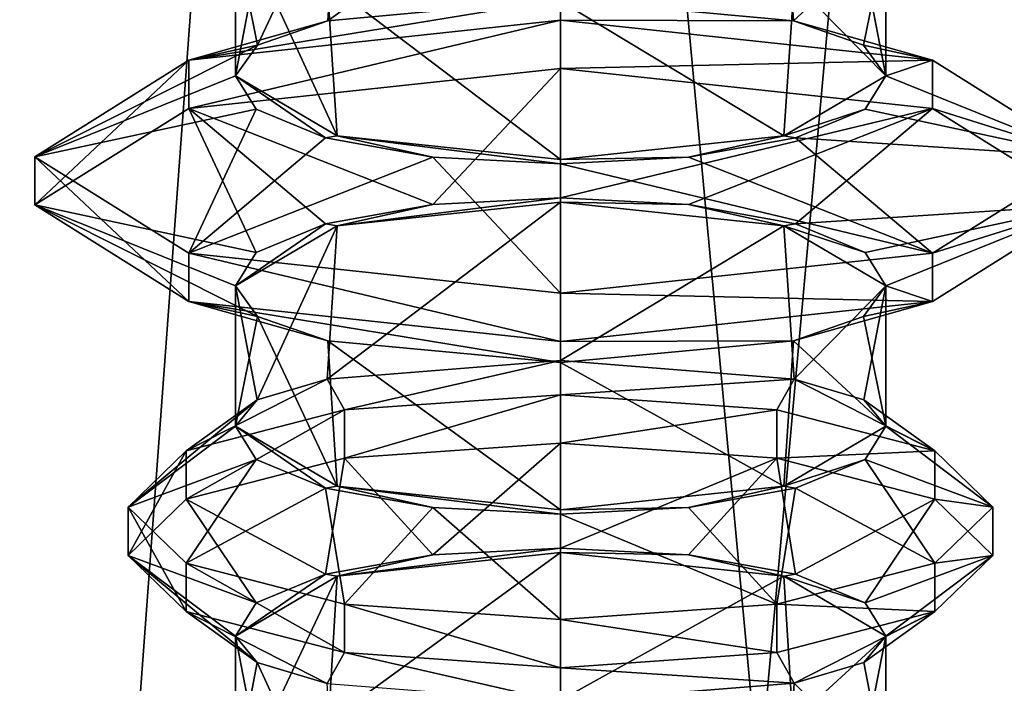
# Model space of a CAD drawing. Header units: millimetres. Extents: x -18.9 to 18.9, y -8.8 to 39.
# Tile 19 of 256: x -9 to -6, y 15.4 to 17.4. Entities that reach past the tile are written whole.
import ezdxf

# ---------------------------------------------------------------- set-up
doc = ezdxf.new("R2010")
doc.units = ezdxf.units.MM
doc.header["$LTSCALE"] = 65.185185
for name, color, linetype in [('15', 7, 'CONTINUOUS'), ('1653', 7, 'CONTINUOUS'), ('1657', 7, 'CONTINUOUS'), ('1658', 7, 'CONTINUOUS'), ('1659', 7, 'CONTINUOUS'), ('1660', 7, 'CONTINUOUS'), ('1679', 7, 'CONTINUOUS'), ('1680', 7, 'CONTINUOUS'), ('1681', 7, 'CONTINUOUS'), ('1682', 7, 'CONTINUOUS'), ('1687', 7, 'CONTINUOUS'), ('1688', 7, 'CONTINUOUS'), ('1689', 7, 'CONTINUOUS'), ('1690', 7, 'CONTINUOUS'), ('1691', 7, 'CONTINUOUS'), ('1692', 7, 'CONTINUOUS'), ('1721', 7, 'CONTINUOUS'), ('1722', 7, 'CONTINUOUS'), ('1723', 7, 'CONTINUOUS'), ('1724', 7, 'CONTINUOUS'), ('1725', 7, 'CONTINUOUS'), ('1726', 7, 'CONTINUOUS'), ('1732', 7, 'CONTINUOUS')]:
    doc.layers.add(name, color=color, linetype=linetype)

msp = doc.modelspace()

# ---------------------------------------------------------------- linework, layer by layer
at = {"layer": '15', "color": 7, "linetype": 'Continuous'}
for points in [[(-11.1841, -6.3, -13.3292), (-9.8717, 26.4, -14.3286), (-8.6992, -6.3, -15.0691), (-11.1841, -6.3, -13.3292)], [(-10.0017, -3.5, 14.2382), (-7.8011, 26.4, 15.553), (-10.2971, 26.4, 14.0258), (-10.0017, -3.5, 14.2382)], [(-10.0017, -3.5, 14.2382), (-5.0238, -3.5, 16.659), (-7.8011, 26.4, 15.553), (-10.0017, -3.5, 14.2382)], [(-9.8717, 26.4, -14.3286), (-5.7352, 26.4, -16.4277), (-8.6992, -6.3, -15.0691), (-9.8717, 26.4, -14.3286)], [(-8.6992, -6.3, -15.0691), (-5.7352, 26.4, -16.4277), (-5.9501, -6.3, -16.3509), (-8.6992, -6.3, -15.0691)], [(-5.0238, -3.5, 16.659), (-5.0843, 26.4, 16.6404), (-7.8011, 26.4, 15.553), (-5.0238, -3.5, 16.659)]]:
    msp.add_3dface(points, dxfattribs=at)
at = {"layer": '1653', "color": 7, "linetype": 'Continuous'}
for points in [[(-7.35, 17.494, 11.2332), (-6.681, 17.8647, 11.4989), (-6.6527, 17.4294, 11.5267), (-7.35, 17.494, 11.2332)], [(-6.681, 17.8647, 11.4989), (-6.3759, 17.685, 12.1665), (-6.6527, 17.4294, 11.5267), (-6.681, 17.8647, 11.4989)], [(-6.3759, 17.685, 12.1665), (-6.4425, 17.3565, 11.8517), (-6.6527, 17.4294, 11.5267), (-6.3759, 17.685, 12.1665)], [(-6.3759, 17.685, 12.1665), (-6.3759, 17.265, 12.2499), (-6.4425, 17.3565, 11.8517), (-6.3759, 17.685, 12.1665)], [(-6.3759, 17.265, 12.2499), (-6.3759, 17.685, 12.1665), (-6.4415, 17.6066, 12.562), (-6.3759, 17.265, 12.2499)], [(-6.3759, 17.265, 12.2499), (-6.4415, 17.6066, 12.562), (-6.6504, 17.5441, 12.8873), (-6.3759, 17.265, 12.2499)], [(-7.35, 17.4885, 13.1832), (-6.681, 17.0853, 12.9174), (-6.6504, 17.5441, 12.8873), (-7.35, 17.4885, 13.1832)], [(-6.681, 17.0853, 12.9174), (-6.3759, 17.265, 12.2499), (-6.6504, 17.5441, 12.8873), (-6.681, 17.0853, 12.9174)], [(-7.35, 17.4885, 13.1832), (-7.35, 17.0137, 13.1832), (-6.681, 17.0853, 12.9174), (-7.35, 17.4885, 13.1832)]]:
    msp.add_3dface(points, dxfattribs=at)
at = {"layer": '1657', "color": 7, "linetype": 'Continuous'}
for points in [[(-7.35, 15.394, 11.2332), (-7.35, 15.8363, 11.2332), (-6.681, 15.7647, 11.4989), (-7.35, 15.394, 11.2332)], [(-7.35, 15.394, 11.2332), (-6.681, 15.7647, 11.4989), (-6.6539, 15.3296, 11.5255), (-7.35, 15.394, 11.2332)], [(-6.681, 15.7647, 11.4989), (-6.3759, 15.585, 12.1665), (-6.6539, 15.3296, 11.5255), (-6.681, 15.7647, 11.4989)], [(-6.6539, 15.3296, 11.5255), (-6.3759, 15.585, 12.1665), (-6.4402, 15.2552, 11.8575), (-6.6539, 15.3296, 11.5255)], [(-6.3759, 15.165, 12.2499), (-6.3759, 15.585, 12.1665), (-6.4415, 15.5066, 12.562), (-6.3759, 15.165, 12.2499)], [(-6.3759, 15.585, 12.1665), (-6.3759, 15.165, 12.2499), (-6.4402, 15.2552, 11.8575), (-6.3759, 15.585, 12.1665)], [(-6.3759, 15.165, 12.2499), (-6.4415, 15.5066, 12.562), (-6.6504, 15.4441, 12.8873), (-6.3759, 15.165, 12.2499)], [(-7.35, 15.3885, 13.1832), (-6.681, 14.9853, 12.9174), (-6.6504, 15.4441, 12.8873), (-7.35, 15.3885, 13.1832)], [(-6.681, 14.9853, 12.9174), (-6.3759, 15.165, 12.2499), (-6.6504, 15.4441, 12.8873), (-6.681, 14.9853, 12.9174)]]:
    msp.add_3dface(points, dxfattribs=at)
at = {"layer": '1658', "color": 7, "linetype": 'Continuous'}
for points in [[(-7.35, 16.1642, 10.9382), (-7.35, 16.3091, 10.9772), (-6.7025, 16.264, 11.1448), (-7.35, 16.1642, 10.9382)], [(-7.35, 16.1642, 10.9382), (-6.7025, 16.264, 11.1448), (-6.7025, 16.1191, 11.1058), (-7.35, 16.1642, 10.9382)], [(-6.7025, 16.264, 11.1448), (-6.2285, 16.1408, 11.6025), (-6.7025, 16.1191, 11.1058), (-6.7025, 16.264, 11.1448)], [(-6.2285, 16.1408, 11.6025), (-6.2285, 15.9959, 11.5635), (-6.7025, 16.1191, 11.1058), (-6.2285, 16.1408, 11.6025)], [(-6.2285, 16.1408, 11.6025), (-6.055, 15.9724, 12.2277), (-6.2285, 15.9959, 11.5635), (-6.2285, 16.1408, 11.6025)], [(-6.055, 15.9724, 12.2277), (-6.055, 15.8276, 12.1887), (-6.2285, 15.9959, 11.5635), (-6.055, 15.9724, 12.2277)], [(-6.055, 15.9724, 12.2277), (-6.2285, 15.8041, 12.8529), (-6.055, 15.8276, 12.1887), (-6.055, 15.9724, 12.2277)], [(-6.2285, 15.8041, 12.8529), (-6.2285, 15.6592, 12.8139), (-6.055, 15.8276, 12.1887), (-6.2285, 15.8041, 12.8529)], [(-6.2285, 15.8041, 12.8529), (-6.7025, 15.6809, 13.3106), (-6.2285, 15.6592, 12.8139), (-6.2285, 15.8041, 12.8529)], [(-6.7025, 15.6809, 13.3106), (-7.35, 15.6358, 13.4782), (-6.7025, 15.536, 13.2716), (-6.7025, 15.6809, 13.3106)], [(-6.7025, 15.6809, 13.3106), (-6.7025, 15.536, 13.2716), (-6.2285, 15.6592, 12.8139), (-6.7025, 15.6809, 13.3106)], [(-7.35, 15.6358, 13.4782), (-7.35, 15.4909, 13.4392), (-6.7025, 15.536, 13.2716), (-7.35, 15.6358, 13.4782)]]:
    msp.add_3dface(points, dxfattribs=at)
at = {"layer": '1659', "color": 7, "linetype": 'Continuous'}
for points in [[(-7.35, 15.8493, 11.1848), (-7.35, 16.1642, 10.9382), (-6.7025, 16.1191, 11.1058), (-7.35, 15.8493, 11.1848)], [(-6.9669, 15.8289, 11.2606), (-7.35, 15.8493, 11.1848), (-6.7025, 16.1191, 11.1058), (-6.9669, 15.8289, 11.2606)], [(-6.646, 15.7712, 11.475), (-6.9669, 15.8289, 11.2606), (-6.7025, 16.1191, 11.1058), (-6.646, 15.7712, 11.475)], [(-6.2285, 15.9959, 11.5635), (-6.646, 15.7712, 11.475), (-6.7025, 16.1191, 11.1058), (-6.2285, 15.9959, 11.5635)], [(-6.4379, 15.6854, 11.7937), (-6.646, 15.7712, 11.475), (-6.2285, 15.9959, 11.5635), (-6.4379, 15.6854, 11.7937)], [(-6.055, 15.8276, 12.1887), (-6.4379, 15.6854, 11.7937), (-6.2285, 15.9959, 11.5635), (-6.055, 15.8276, 12.1887)], [(-6.3759, 15.585, 12.1665), (-6.4379, 15.6854, 11.7937), (-6.055, 15.8276, 12.1887), (-6.3759, 15.585, 12.1665)], [(-6.2285, 15.6592, 12.8139), (-6.3759, 15.585, 12.1665), (-6.055, 15.8276, 12.1887), (-6.2285, 15.6592, 12.8139)], [(-6.7025, 15.536, 13.2716), (-6.6504, 15.4441, 12.8873), (-6.2285, 15.6592, 12.8139), (-6.7025, 15.536, 13.2716)], [(-6.6504, 15.4441, 12.8873), (-6.4415, 15.5066, 12.562), (-6.2285, 15.6592, 12.8139), (-6.6504, 15.4441, 12.8873)], [(-6.4415, 15.5066, 12.562), (-6.3759, 15.585, 12.1665), (-6.2285, 15.6592, 12.8139), (-6.4415, 15.5066, 12.562)], [(-7.35, 15.4909, 13.4392), (-6.6504, 15.4441, 12.8873), (-6.7025, 15.536, 13.2716), (-7.35, 15.4909, 13.4392)], [(-7.35, 15.4909, 13.4392), (-7.35, 15.3885, 13.1832), (-6.6504, 15.4441, 12.8873), (-7.35, 15.4909, 13.4392)]]:
    msp.add_3dface(points, dxfattribs=at)
at = {"layer": '1660', "color": 7, "linetype": 'Continuous'}
for points in [[(-7.35, 16.3091, 10.9772), (-7.35, 16.4115, 11.2332), (-6.6504, 16.3559, 11.5291), (-7.35, 16.3091, 10.9772)], [(-7.35, 16.3091, 10.9772), (-6.6504, 16.3559, 11.5291), (-6.7025, 16.264, 11.1448), (-7.35, 16.3091, 10.9772)], [(-6.7025, 16.264, 11.1448), (-6.6504, 16.3559, 11.5291), (-6.2285, 16.1408, 11.6025), (-6.7025, 16.264, 11.1448)], [(-6.6504, 16.3559, 11.5291), (-6.4415, 16.2934, 11.8544), (-6.2285, 16.1408, 11.6025), (-6.6504, 16.3559, 11.5291)], [(-6.4415, 16.2934, 11.8544), (-6.3759, 16.215, 12.2499), (-6.2285, 16.1408, 11.6025), (-6.4415, 16.2934, 11.8544)], [(-6.3759, 16.215, 12.2499), (-6.4379, 16.1146, 12.6227), (-6.055, 15.9724, 12.2277), (-6.3759, 16.215, 12.2499)], [(-6.2285, 16.1408, 11.6025), (-6.3759, 16.215, 12.2499), (-6.055, 15.9724, 12.2277), (-6.2285, 16.1408, 11.6025)], [(-6.4379, 16.1146, 12.6227), (-6.646, 16.0288, 12.9414), (-6.2285, 15.8041, 12.8529), (-6.4379, 16.1146, 12.6227)], [(-6.055, 15.9724, 12.2277), (-6.4379, 16.1146, 12.6227), (-6.2285, 15.8041, 12.8529), (-6.055, 15.9724, 12.2277)], [(-6.646, 16.0288, 12.9414), (-6.9669, 15.9711, 13.1558), (-6.7025, 15.6809, 13.3106), (-6.646, 16.0288, 12.9414)], [(-6.2285, 15.8041, 12.8529), (-6.646, 16.0288, 12.9414), (-6.7025, 15.6809, 13.3106), (-6.2285, 15.8041, 12.8529)], [(-6.9669, 15.9711, 13.1558), (-7.35, 15.9507, 13.2316), (-6.7025, 15.6809, 13.3106), (-6.9669, 15.9711, 13.1558)], [(-7.35, 15.9507, 13.2316), (-7.35, 15.6358, 13.4782), (-6.7025, 15.6809, 13.3106), (-7.35, 15.9507, 13.2316)]]:
    msp.add_3dface(points, dxfattribs=at)
at = {"layer": '1679', "color": 7, "linetype": 'Continuous'}
for points in [[(-7.35, 16.4115, 11.2332), (-7.35, 16.8863, 11.2332), (-6.681, 16.8147, 11.4989), (-7.35, 16.4115, 11.2332)], [(-7.35, 16.4115, 11.2332), (-6.681, 16.8147, 11.4989), (-6.6504, 16.3559, 11.5291), (-7.35, 16.4115, 11.2332)], [(-6.681, 16.8147, 11.4989), (-6.3759, 16.635, 12.1665), (-6.6504, 16.3559, 11.5291), (-6.681, 16.8147, 11.4989)], [(-6.6504, 16.3559, 11.5291), (-6.3759, 16.635, 12.1665), (-6.4415, 16.2934, 11.8544), (-6.6504, 16.3559, 11.5291)], [(-6.3759, 16.215, 12.2499), (-6.3759, 16.635, 12.1665), (-6.4425, 16.5435, 12.5647), (-6.3759, 16.215, 12.2499)], [(-6.3759, 16.635, 12.1665), (-6.3759, 16.215, 12.2499), (-6.4415, 16.2934, 11.8544), (-6.3759, 16.635, 12.1665)], [(-6.3759, 16.215, 12.2499), (-6.4425, 16.5435, 12.5647), (-6.6527, 16.4706, 12.8897), (-6.3759, 16.215, 12.2499)], [(-7.35, 16.406, 13.1832), (-6.681, 16.0353, 12.9174), (-6.6527, 16.4706, 12.8897), (-7.35, 16.406, 13.1832)], [(-6.681, 16.0353, 12.9174), (-6.3759, 16.215, 12.2499), (-6.6527, 16.4706, 12.8897), (-6.681, 16.0353, 12.9174)], [(-7.35, 15.9637, 13.1832), (-6.681, 16.0353, 12.9174), (-7.35, 16.406, 13.1832), (-7.35, 15.9637, 13.1832)]]:
    msp.add_3dface(points, dxfattribs=at)
at = {"layer": '1680', "color": 7, "linetype": 'Continuous'}
for points in [[(-7.35, 17.287, 10.6679), (-7.35, 17.4319, 10.7068), (-6.2363, 17.312, 11.1523), (-7.35, 17.287, 10.6679)], [(-7.35, 17.287, 10.6679), (-6.2363, 17.312, 11.1523), (-6.2363, 17.1671, 11.1133), (-7.35, 17.287, 10.6679)], [(-6.2363, 17.312, 11.1523), (-5.775, 17.0224, 12.2277), (-6.2363, 17.1671, 11.1133), (-6.2363, 17.312, 11.1523)], [(-5.775, 17.0224, 12.2277), (-5.775, 16.8776, 12.1887), (-6.2363, 17.1671, 11.1133), (-5.775, 17.0224, 12.2277)], [(-5.775, 17.0224, 12.2277), (-6.2363, 16.7329, 13.3031), (-5.775, 16.8776, 12.1887), (-5.775, 17.0224, 12.2277)], [(-6.2363, 16.7329, 13.3031), (-6.2363, 16.588, 13.2641), (-5.775, 16.8776, 12.1887), (-6.2363, 16.7329, 13.3031)], [(-6.2363, 16.7329, 13.3031), (-7.35, 16.613, 13.7485), (-6.2363, 16.588, 13.2641), (-6.2363, 16.7329, 13.3031)], [(-7.35, 16.613, 13.7485), (-7.35, 16.4681, 13.7095), (-6.2363, 16.588, 13.2641), (-7.35, 16.613, 13.7485)]]:
    msp.add_3dface(points, dxfattribs=at)
at = {"layer": '1681', "color": 7, "linetype": 'Continuous'}
for points in [[(-7.35, 16.8993, 11.1848), (-7.35, 17.287, 10.6679), (-6.2363, 17.1671, 11.1133), (-7.35, 16.8993, 11.1848)], [(-6.9669, 16.8789, 11.2606), (-7.35, 16.8993, 11.1848), (-6.2363, 17.1671, 11.1133), (-6.9669, 16.8789, 11.2606)], [(-6.646, 16.8212, 11.475), (-6.9669, 16.8789, 11.2606), (-6.2363, 17.1671, 11.1133), (-6.646, 16.8212, 11.475)], [(-5.775, 16.8776, 12.1887), (-6.646, 16.8212, 11.475), (-6.2363, 17.1671, 11.1133), (-5.775, 16.8776, 12.1887)], [(-6.4379, 16.7354, 11.7937), (-6.646, 16.8212, 11.475), (-5.775, 16.8776, 12.1887), (-6.4379, 16.7354, 11.7937)], [(-6.3759, 16.635, 12.1665), (-6.4379, 16.7354, 11.7937), (-5.775, 16.8776, 12.1887), (-6.3759, 16.635, 12.1665)], [(-6.2363, 16.588, 13.2641), (-6.3759, 16.635, 12.1665), (-5.775, 16.8776, 12.1887), (-6.2363, 16.588, 13.2641)], [(-6.4425, 16.5435, 12.5647), (-6.3759, 16.635, 12.1665), (-6.2363, 16.588, 13.2641), (-6.4425, 16.5435, 12.5647)], [(-7.35, 16.4681, 13.7095), (-6.6527, 16.4706, 12.8897), (-6.2363, 16.588, 13.2641), (-7.35, 16.4681, 13.7095)], [(-6.6527, 16.4706, 12.8897), (-6.4425, 16.5435, 12.5647), (-6.2363, 16.588, 13.2641), (-6.6527, 16.4706, 12.8897)], [(-7.35, 16.4681, 13.7095), (-7.35, 16.406, 13.1832), (-6.6527, 16.4706, 12.8897), (-7.35, 16.4681, 13.7095)]]:
    msp.add_3dface(points, dxfattribs=at)
at = {"layer": '1682', "color": 7, "linetype": 'Continuous'}
for points in [[(-7.35, 17.4319, 10.7068), (-7.35, 17.494, 11.2332), (-6.6527, 17.4294, 11.5267), (-7.35, 17.4319, 10.7068)], [(-6.2363, 17.312, 11.1523), (-7.35, 17.4319, 10.7068), (-6.6527, 17.4294, 11.5267), (-6.2363, 17.312, 11.1523)], [(-6.4425, 17.3565, 11.8517), (-6.2363, 17.312, 11.1523), (-6.6527, 17.4294, 11.5267), (-6.4425, 17.3565, 11.8517)], [(-6.3759, 17.265, 12.2499), (-6.2363, 17.312, 11.1523), (-6.4425, 17.3565, 11.8517), (-6.3759, 17.265, 12.2499)], [(-6.2363, 17.312, 11.1523), (-6.3759, 17.265, 12.2499), (-5.775, 17.0224, 12.2277), (-6.2363, 17.312, 11.1523)], [(-6.3759, 17.265, 12.2499), (-6.4379, 17.1646, 12.6227), (-5.775, 17.0224, 12.2277), (-6.3759, 17.265, 12.2499)], [(-6.4379, 17.1646, 12.6227), (-6.646, 17.0788, 12.9414), (-5.775, 17.0224, 12.2277), (-6.4379, 17.1646, 12.6227)], [(-6.646, 17.0788, 12.9414), (-6.9669, 17.0211, 13.1558), (-6.2363, 16.7329, 13.3031), (-6.646, 17.0788, 12.9414)], [(-5.775, 17.0224, 12.2277), (-6.646, 17.0788, 12.9414), (-6.2363, 16.7329, 13.3031), (-5.775, 17.0224, 12.2277)], [(-6.9669, 17.0211, 13.1558), (-7.35, 17.0007, 13.2316), (-6.2363, 16.7329, 13.3031), (-6.9669, 17.0211, 13.1558)], [(-7.35, 17.0007, 13.2316), (-7.35, 16.613, 13.7485), (-6.2363, 16.7329, 13.3031), (-7.35, 17.0007, 13.2316)]]:
    msp.add_3dface(points, dxfattribs=at)
at = {"layer": '1687', "color": 7, "linetype": 'Continuous'}
for points in [[(-8.0471, 17.4294, 11.5265), (-7.35, 17.494, 11.2332), (-8.4637, 17.312, 11.1523), (-8.0471, 17.4294, 11.5265)], [(-7.35, 17.494, 11.2332), (-7.35, 17.4319, 10.7068), (-8.4637, 17.312, 11.1523), (-7.35, 17.494, 11.2332)], [(-8.2578, 17.3563, 11.8526), (-8.0471, 17.4294, 11.5265), (-8.4637, 17.312, 11.1523), (-8.2578, 17.3563, 11.8526)], [(-8.3241, 17.265, 12.2499), (-8.2578, 17.3563, 11.8526), (-8.925, 17.0224, 12.2277), (-8.3241, 17.265, 12.2499)], [(-8.2578, 17.3563, 11.8526), (-8.4637, 17.312, 11.1523), (-8.925, 17.0224, 12.2277), (-8.2578, 17.3563, 11.8526)], [(-8.2621, 17.1646, 12.6227), (-8.3241, 17.265, 12.2499), (-8.925, 17.0224, 12.2277), (-8.2621, 17.1646, 12.6227)], [(-8.2621, 17.1646, 12.6227), (-8.925, 17.0224, 12.2277), (-8.4637, 16.7329, 13.3031), (-8.2621, 17.1646, 12.6227)], [(-8.054, 17.0788, 12.9414), (-8.2621, 17.1646, 12.6227), (-8.4637, 16.7329, 13.3031), (-8.054, 17.0788, 12.9414)], [(-7.7331, 17.0211, 13.1558), (-8.054, 17.0788, 12.9414), (-8.4637, 16.7329, 13.3031), (-7.7331, 17.0211, 13.1558)], [(-7.7331, 17.0211, 13.1558), (-8.4637, 16.7329, 13.3031), (-7.35, 16.613, 13.7485), (-7.7331, 17.0211, 13.1558)], [(-7.35, 17.0007, 13.2316), (-7.7331, 17.0211, 13.1558), (-7.35, 16.613, 13.7485), (-7.35, 17.0007, 13.2316)]]:
    msp.add_3dface(points, dxfattribs=at)
at = {"layer": '1688', "color": 7, "linetype": 'Continuous'}
for points in [[(-7.35, 17.287, 10.6679), (-7.7331, 16.8789, 11.2606), (-8.4637, 17.1671, 11.1133), (-7.35, 17.287, 10.6679)], [(-7.35, 16.8993, 11.1848), (-7.7331, 16.8789, 11.2606), (-7.35, 17.287, 10.6679), (-7.35, 16.8993, 11.1848)], [(-8.2621, 16.7354, 11.7937), (-8.925, 16.8776, 12.1887), (-8.4637, 17.1671, 11.1133), (-8.2621, 16.7354, 11.7937)], [(-7.7331, 16.8789, 11.2606), (-8.054, 16.8212, 11.475), (-8.4637, 17.1671, 11.1133), (-7.7331, 16.8789, 11.2606)], [(-8.054, 16.8212, 11.475), (-8.2621, 16.7354, 11.7937), (-8.4637, 17.1671, 11.1133), (-8.054, 16.8212, 11.475)], [(-8.3241, 16.635, 12.1665), (-8.2578, 16.5437, 12.5638), (-8.925, 16.8776, 12.1887), (-8.3241, 16.635, 12.1665)], [(-8.2621, 16.7354, 11.7937), (-8.3241, 16.635, 12.1665), (-8.925, 16.8776, 12.1887), (-8.2621, 16.7354, 11.7937)], [(-8.2578, 16.5437, 12.5638), (-8.4637, 16.588, 13.2641), (-8.925, 16.8776, 12.1887), (-8.2578, 16.5437, 12.5638)], [(-8.2578, 16.5437, 12.5638), (-8.0471, 16.4706, 12.8899), (-8.4637, 16.588, 13.2641), (-8.2578, 16.5437, 12.5638)], [(-8.0471, 16.4706, 12.8899), (-7.35, 16.406, 13.1832), (-8.4637, 16.588, 13.2641), (-8.0471, 16.4706, 12.8899)], [(-7.35, 16.406, 13.1832), (-7.35, 16.4681, 13.7095), (-8.4637, 16.588, 13.2641), (-7.35, 16.406, 13.1832)]]:
    msp.add_3dface(points, dxfattribs=at)
at = {"layer": '1689', "color": 7, "linetype": 'Continuous'}
for points in [[(-7.35, 17.4319, 10.7068), (-7.35, 17.287, 10.6679), (-8.4637, 17.1671, 11.1133), (-7.35, 17.4319, 10.7068)], [(-8.4637, 17.312, 11.1523), (-7.35, 17.4319, 10.7068), (-8.4637, 17.1671, 11.1133), (-8.4637, 17.312, 11.1523)], [(-8.925, 17.0224, 12.2277), (-8.4637, 17.312, 11.1523), (-8.925, 16.8776, 12.1887), (-8.925, 17.0224, 12.2277)], [(-8.925, 16.8776, 12.1887), (-8.4637, 17.312, 11.1523), (-8.4637, 17.1671, 11.1133), (-8.925, 16.8776, 12.1887)], [(-8.4637, 16.7329, 13.3031), (-8.925, 17.0224, 12.2277), (-8.4637, 16.588, 13.2641), (-8.4637, 16.7329, 13.3031)], [(-8.4637, 16.588, 13.2641), (-8.925, 17.0224, 12.2277), (-8.925, 16.8776, 12.1887), (-8.4637, 16.588, 13.2641)], [(-7.35, 16.613, 13.7485), (-8.4637, 16.7329, 13.3031), (-7.35, 16.4681, 13.7095), (-7.35, 16.613, 13.7485)], [(-7.35, 16.4681, 13.7095), (-8.4637, 16.7329, 13.3031), (-8.4637, 16.588, 13.2641), (-7.35, 16.4681, 13.7095)]]:
    msp.add_3dface(points, dxfattribs=at)
at = {"layer": '1690', "color": 7, "linetype": 'Continuous'}
for points in [[(-7.7331, 16.8789, 11.2606), (-8.0188, 16.8148, 11.4988), (-8.054, 16.8212, 11.475), (-7.7331, 16.8789, 11.2606)], [(-7.35, 16.8863, 11.2332), (-8.0188, 16.8148, 11.4988), (-7.35, 16.8993, 11.1848), (-7.35, 16.8863, 11.2332)], [(-7.35, 16.8993, 11.1848), (-8.0188, 16.8148, 11.4988), (-7.7331, 16.8789, 11.2606), (-7.35, 16.8993, 11.1848)], [(-6.9669, 16.8789, 11.2606), (-7.35, 16.8863, 11.2332), (-7.35, 16.8993, 11.1848), (-6.9669, 16.8789, 11.2606)], [(-6.681, 16.8147, 11.4989), (-7.35, 16.8863, 11.2332), (-6.9669, 16.8789, 11.2606), (-6.681, 16.8147, 11.4989)], [(-6.646, 16.8212, 11.475), (-6.681, 16.8147, 11.4989), (-6.9669, 16.8789, 11.2606), (-6.646, 16.8212, 11.475)], [(-8.0188, 16.8148, 11.4988), (-8.3241, 16.635, 12.1665), (-8.054, 16.8212, 11.475), (-8.0188, 16.8148, 11.4988)], [(-8.054, 16.8212, 11.475), (-8.3241, 16.635, 12.1665), (-8.2621, 16.7354, 11.7937), (-8.054, 16.8212, 11.475)], [(-6.4379, 16.7354, 11.7937), (-6.681, 16.8147, 11.4989), (-6.646, 16.8212, 11.475), (-6.4379, 16.7354, 11.7937)], [(-6.3759, 16.635, 12.1665), (-6.681, 16.8147, 11.4989), (-6.4379, 16.7354, 11.7937), (-6.3759, 16.635, 12.1665)]]:
    msp.add_3dface(points, dxfattribs=at)
at = {"layer": '1691', "color": 7, "linetype": 'Continuous'}
for points in [[(-8.0188, 17.0852, 12.9176), (-8.3241, 17.265, 12.2499), (-8.054, 17.0788, 12.9414), (-8.0188, 17.0852, 12.9176)], [(-8.054, 17.0788, 12.9414), (-8.3241, 17.265, 12.2499), (-8.2621, 17.1646, 12.6227), (-8.054, 17.0788, 12.9414)], [(-6.3759, 17.265, 12.2499), (-6.681, 17.0853, 12.9174), (-6.4379, 17.1646, 12.6227), (-6.3759, 17.265, 12.2499)], [(-6.4379, 17.1646, 12.6227), (-6.681, 17.0853, 12.9174), (-6.646, 17.0788, 12.9414), (-6.4379, 17.1646, 12.6227)], [(-7.7331, 17.0211, 13.1558), (-8.0188, 17.0852, 12.9176), (-8.054, 17.0788, 12.9414), (-7.7331, 17.0211, 13.1558)], [(-7.35, 17.0137, 13.1832), (-8.0188, 17.0852, 12.9176), (-7.35, 17.0007, 13.2316), (-7.35, 17.0137, 13.1832)], [(-7.35, 17.0007, 13.2316), (-8.0188, 17.0852, 12.9176), (-7.7331, 17.0211, 13.1558), (-7.35, 17.0007, 13.2316)], [(-6.681, 17.0853, 12.9174), (-7.35, 17.0137, 13.1832), (-6.9669, 17.0211, 13.1558), (-6.681, 17.0853, 12.9174)], [(-6.646, 17.0788, 12.9414), (-6.681, 17.0853, 12.9174), (-6.9669, 17.0211, 13.1558), (-6.646, 17.0788, 12.9414)], [(-6.9669, 17.0211, 13.1558), (-7.35, 17.0137, 13.1832), (-7.35, 17.0007, 13.2316), (-6.9669, 17.0211, 13.1558)]]:
    msp.add_3dface(points, dxfattribs=at)
at = {"layer": '1692', "color": 7, "linetype": 'Continuous'}
for points in [[(-7.35, 16.4115, 11.2332), (-8.0489, 16.356, 11.5283), (-7.35, 16.8863, 11.2332), (-7.35, 16.4115, 11.2332)], [(-7.35, 16.8863, 11.2332), (-8.0489, 16.356, 11.5283), (-8.0188, 16.8148, 11.4988), (-7.35, 16.8863, 11.2332)], [(-8.0188, 16.8148, 11.4988), (-8.2585, 16.2934, 11.8544), (-8.3241, 16.635, 12.1665), (-8.0188, 16.8148, 11.4988)], [(-8.0489, 16.356, 11.5283), (-8.2585, 16.2934, 11.8544), (-8.0188, 16.8148, 11.4988), (-8.0489, 16.356, 11.5283)], [(-8.2585, 16.2934, 11.8544), (-8.3241, 16.215, 12.2499), (-8.3241, 16.635, 12.1665), (-8.2585, 16.2934, 11.8544)], [(-8.3241, 16.635, 12.1665), (-8.3241, 16.215, 12.2499), (-8.2578, 16.5437, 12.5638), (-8.3241, 16.635, 12.1665)], [(-8.3241, 16.215, 12.2499), (-8.0188, 16.0352, 12.9176), (-8.2578, 16.5437, 12.5638), (-8.3241, 16.215, 12.2499)], [(-8.2578, 16.5437, 12.5638), (-8.0188, 16.0352, 12.9176), (-8.0471, 16.4706, 12.8899), (-8.2578, 16.5437, 12.5638)], [(-8.0188, 16.0352, 12.9176), (-7.35, 15.9637, 13.1832), (-8.0471, 16.4706, 12.8899), (-8.0188, 16.0352, 12.9176)], [(-8.0471, 16.4706, 12.8899), (-7.35, 15.9637, 13.1832), (-7.35, 16.406, 13.1832), (-8.0471, 16.4706, 12.8899)]]:
    msp.add_3dface(points, dxfattribs=at)
at = {"layer": '1721', "color": 7, "linetype": 'Continuous'}
for points in [[(-7.35, 16.4115, 11.2332), (-7.9975, 16.264, 11.1448), (-8.0489, 16.356, 11.5283), (-7.35, 16.4115, 11.2332)], [(-7.35, 16.3091, 10.9772), (-7.9975, 16.264, 11.1448), (-7.35, 16.4115, 11.2332), (-7.35, 16.3091, 10.9772)], [(-7.9975, 16.264, 11.1448), (-8.4715, 16.1408, 11.6025), (-8.0489, 16.356, 11.5283), (-7.9975, 16.264, 11.1448)], [(-8.0489, 16.356, 11.5283), (-8.4715, 16.1408, 11.6025), (-8.2585, 16.2934, 11.8544), (-8.0489, 16.356, 11.5283)], [(-8.645, 15.9724, 12.2277), (-8.3241, 16.215, 12.2499), (-8.2585, 16.2934, 11.8544), (-8.645, 15.9724, 12.2277)], [(-8.4715, 16.1408, 11.6025), (-8.645, 15.9724, 12.2277), (-8.2585, 16.2934, 11.8544), (-8.4715, 16.1408, 11.6025)], [(-8.2621, 16.1146, 12.6227), (-8.3241, 16.215, 12.2499), (-8.645, 15.9724, 12.2277), (-8.2621, 16.1146, 12.6227)], [(-8.2621, 16.1146, 12.6227), (-8.645, 15.9724, 12.2277), (-8.4715, 15.8041, 12.8529), (-8.2621, 16.1146, 12.6227)], [(-8.054, 16.0288, 12.9414), (-8.2621, 16.1146, 12.6227), (-8.4715, 15.8041, 12.8529), (-8.054, 16.0288, 12.9414)], [(-8.054, 16.0288, 12.9414), (-8.4715, 15.8041, 12.8529), (-7.9975, 15.6809, 13.3106), (-8.054, 16.0288, 12.9414)], [(-7.7331, 15.9711, 13.1558), (-8.054, 16.0288, 12.9414), (-7.9975, 15.6809, 13.3106), (-7.7331, 15.9711, 13.1558)], [(-7.7331, 15.9711, 13.1558), (-7.9975, 15.6809, 13.3106), (-7.35, 15.6358, 13.4782), (-7.7331, 15.9711, 13.1558)], [(-7.35, 15.9507, 13.2316), (-7.7331, 15.9711, 13.1558), (-7.35, 15.6358, 13.4782), (-7.35, 15.9507, 13.2316)]]:
    msp.add_3dface(points, dxfattribs=at)
at = {"layer": '1722', "color": 7, "linetype": 'Continuous'}
for points in [[(-7.35, 16.1642, 10.9382), (-7.7331, 15.8289, 11.2606), (-7.9975, 16.1191, 11.1058), (-7.35, 16.1642, 10.9382)], [(-7.35, 15.8493, 11.1848), (-7.7331, 15.8289, 11.2606), (-7.35, 16.1642, 10.9382), (-7.35, 15.8493, 11.1848)], [(-8.054, 15.7712, 11.475), (-8.4715, 15.9959, 11.5635), (-7.9975, 16.1191, 11.1058), (-8.054, 15.7712, 11.475)], [(-7.7331, 15.8289, 11.2606), (-8.054, 15.7712, 11.475), (-7.9975, 16.1191, 11.1058), (-7.7331, 15.8289, 11.2606)], [(-8.2621, 15.6854, 11.7937), (-8.645, 15.8276, 12.1887), (-8.4715, 15.9959, 11.5635), (-8.2621, 15.6854, 11.7937)], [(-8.054, 15.7712, 11.475), (-8.2621, 15.6854, 11.7937), (-8.4715, 15.9959, 11.5635), (-8.054, 15.7712, 11.475)], [(-8.3241, 15.585, 12.1665), (-8.2585, 15.5066, 12.562), (-8.645, 15.8276, 12.1887), (-8.3241, 15.585, 12.1665)], [(-8.2621, 15.6854, 11.7937), (-8.3241, 15.585, 12.1665), (-8.645, 15.8276, 12.1887), (-8.2621, 15.6854, 11.7937)], [(-8.2585, 15.5066, 12.562), (-8.4715, 15.6592, 12.8139), (-8.645, 15.8276, 12.1887), (-8.2585, 15.5066, 12.562)], [(-8.2585, 15.5066, 12.562), (-8.0489, 15.444, 12.8881), (-8.4715, 15.6592, 12.8139), (-8.2585, 15.5066, 12.562)], [(-8.0489, 15.444, 12.8881), (-7.9975, 15.536, 13.2716), (-8.4715, 15.6592, 12.8139), (-8.0489, 15.444, 12.8881)], [(-8.0489, 15.444, 12.8881), (-7.35, 15.3885, 13.1832), (-7.9975, 15.536, 13.2716), (-8.0489, 15.444, 12.8881)], [(-7.35, 15.3885, 13.1832), (-7.35, 15.4909, 13.4392), (-7.9975, 15.536, 13.2716), (-7.35, 15.3885, 13.1832)]]:
    msp.add_3dface(points, dxfattribs=at)
at = {"layer": '1723', "color": 7, "linetype": 'Continuous'}
for points in [[(-7.35, 16.3091, 10.9772), (-7.35, 16.1642, 10.9382), (-7.9975, 16.1191, 11.1058), (-7.35, 16.3091, 10.9772)], [(-7.9975, 16.264, 11.1448), (-7.35, 16.3091, 10.9772), (-7.9975, 16.1191, 11.1058), (-7.9975, 16.264, 11.1448)], [(-8.4715, 16.1408, 11.6025), (-7.9975, 16.264, 11.1448), (-8.4715, 15.9959, 11.5635), (-8.4715, 16.1408, 11.6025)], [(-8.4715, 15.9959, 11.5635), (-7.9975, 16.264, 11.1448), (-7.9975, 16.1191, 11.1058), (-8.4715, 15.9959, 11.5635)], [(-8.645, 15.9724, 12.2277), (-8.4715, 16.1408, 11.6025), (-8.645, 15.8276, 12.1887), (-8.645, 15.9724, 12.2277)], [(-8.645, 15.8276, 12.1887), (-8.4715, 16.1408, 11.6025), (-8.4715, 15.9959, 11.5635), (-8.645, 15.8276, 12.1887)], [(-8.4715, 15.8041, 12.8529), (-8.645, 15.9724, 12.2277), (-8.4715, 15.6592, 12.8139), (-8.4715, 15.8041, 12.8529)], [(-8.4715, 15.6592, 12.8139), (-8.645, 15.9724, 12.2277), (-8.645, 15.8276, 12.1887), (-8.4715, 15.6592, 12.8139)], [(-7.9975, 15.6809, 13.3106), (-8.4715, 15.8041, 12.8529), (-7.9975, 15.536, 13.2716), (-7.9975, 15.6809, 13.3106)], [(-7.9975, 15.536, 13.2716), (-8.4715, 15.8041, 12.8529), (-8.4715, 15.6592, 12.8139), (-7.9975, 15.536, 13.2716)], [(-7.35, 15.6358, 13.4782), (-7.9975, 15.6809, 13.3106), (-7.35, 15.4909, 13.4392), (-7.35, 15.6358, 13.4782)], [(-7.35, 15.4909, 13.4392), (-7.9975, 15.6809, 13.3106), (-7.9975, 15.536, 13.2716), (-7.35, 15.4909, 13.4392)]]:
    msp.add_3dface(points, dxfattribs=at)
at = {"layer": '1724', "color": 7, "linetype": 'Continuous'}
for points in [[(-7.35, 15.8363, 11.2332), (-8.0188, 15.7648, 11.4988), (-7.35, 15.8493, 11.1848), (-7.35, 15.8363, 11.2332)], [(-7.35, 15.8493, 11.1848), (-8.0188, 15.7648, 11.4988), (-7.7331, 15.8289, 11.2606), (-7.35, 15.8493, 11.1848)], [(-6.9669, 15.8289, 11.2606), (-7.35, 15.8363, 11.2332), (-7.35, 15.8493, 11.1848), (-6.9669, 15.8289, 11.2606)], [(-7.7331, 15.8289, 11.2606), (-8.0188, 15.7648, 11.4988), (-8.054, 15.7712, 11.475), (-7.7331, 15.8289, 11.2606)], [(-6.681, 15.7647, 11.4989), (-7.35, 15.8363, 11.2332), (-6.9669, 15.8289, 11.2606), (-6.681, 15.7647, 11.4989)], [(-6.646, 15.7712, 11.475), (-6.681, 15.7647, 11.4989), (-6.9669, 15.8289, 11.2606), (-6.646, 15.7712, 11.475)], [(-8.0188, 15.7648, 11.4988), (-8.3241, 15.585, 12.1665), (-8.054, 15.7712, 11.475), (-8.0188, 15.7648, 11.4988)], [(-8.054, 15.7712, 11.475), (-8.3241, 15.585, 12.1665), (-8.2621, 15.6854, 11.7937), (-8.054, 15.7712, 11.475)], [(-6.4379, 15.6854, 11.7937), (-6.681, 15.7647, 11.4989), (-6.646, 15.7712, 11.475), (-6.4379, 15.6854, 11.7937)], [(-6.3759, 15.585, 12.1665), (-6.681, 15.7647, 11.4989), (-6.4379, 15.6854, 11.7937), (-6.3759, 15.585, 12.1665)]]:
    msp.add_3dface(points, dxfattribs=at)
at = {"layer": '1725', "color": 7, "linetype": 'Continuous'}
for points in [[(-8.2621, 16.1146, 12.6227), (-8.054, 16.0288, 12.9414), (-8.3241, 16.215, 12.2499), (-8.2621, 16.1146, 12.6227)], [(-8.3241, 16.215, 12.2499), (-8.054, 16.0288, 12.9414), (-8.0188, 16.0352, 12.9176), (-8.3241, 16.215, 12.2499)], [(-6.3759, 16.215, 12.2499), (-6.681, 16.0353, 12.9174), (-6.4379, 16.1146, 12.6227), (-6.3759, 16.215, 12.2499)], [(-6.4379, 16.1146, 12.6227), (-6.681, 16.0353, 12.9174), (-6.646, 16.0288, 12.9414), (-6.4379, 16.1146, 12.6227)], [(-8.054, 16.0288, 12.9414), (-7.7331, 15.9711, 13.1558), (-8.0188, 16.0352, 12.9176), (-8.054, 16.0288, 12.9414)], [(-7.35, 15.9507, 13.2316), (-7.35, 15.9637, 13.1832), (-8.0188, 16.0352, 12.9176), (-7.35, 15.9507, 13.2316)], [(-7.7331, 15.9711, 13.1558), (-7.35, 15.9507, 13.2316), (-8.0188, 16.0352, 12.9176), (-7.7331, 15.9711, 13.1558)], [(-6.681, 16.0353, 12.9174), (-7.35, 15.9637, 13.1832), (-6.9669, 15.9711, 13.1558), (-6.681, 16.0353, 12.9174)], [(-6.646, 16.0288, 12.9414), (-6.681, 16.0353, 12.9174), (-6.9669, 15.9711, 13.1558), (-6.646, 16.0288, 12.9414)], [(-6.9669, 15.9711, 13.1558), (-7.35, 15.9637, 13.1832), (-7.35, 15.9507, 13.2316), (-6.9669, 15.9711, 13.1558)]]:
    msp.add_3dface(points, dxfattribs=at)
at = {"layer": '1726', "color": 7, "linetype": 'Continuous'}
for points in [[(-7.35, 15.394, 11.2332), (-8.0457, 15.3297, 11.5251), (-7.35, 15.8363, 11.2332), (-7.35, 15.394, 11.2332)], [(-7.35, 15.8363, 11.2332), (-8.0457, 15.3297, 11.5251), (-8.0188, 15.7648, 11.4988), (-7.35, 15.8363, 11.2332)], [(-8.0188, 15.7648, 11.4988), (-8.2597, 15.2552, 11.8574), (-8.3241, 15.585, 12.1665), (-8.0188, 15.7648, 11.4988)], [(-8.0457, 15.3297, 11.5251), (-8.2597, 15.2552, 11.8574), (-8.0188, 15.7648, 11.4988), (-8.0457, 15.3297, 11.5251)], [(-8.2597, 15.2552, 11.8574), (-8.3241, 15.165, 12.2499), (-8.3241, 15.585, 12.1665), (-8.2597, 15.2552, 11.8574)], [(-8.3241, 15.585, 12.1665), (-8.3241, 15.165, 12.2499), (-8.2585, 15.5066, 12.562), (-8.3241, 15.585, 12.1665)], [(-8.2585, 15.5066, 12.562), (-8.3241, 15.165, 12.2499), (-8.0188, 14.9852, 12.9176), (-8.2585, 15.5066, 12.562)], [(-8.0489, 15.444, 12.8881), (-8.2585, 15.5066, 12.562), (-8.0188, 14.9852, 12.9176), (-8.0489, 15.444, 12.8881)]]:
    msp.add_3dface(points, dxfattribs=at)
at = {"layer": '1732', "color": 7, "linetype": 'Continuous'}
for points in [[(-7.35, 17.9363, 11.2332), (-7.35, 17.494, 11.2332), (-8.0471, 17.4294, 11.5265), (-7.35, 17.9363, 11.2332)], [(-8.0188, 17.8648, 11.4988), (-7.35, 17.9363, 11.2332), (-8.0471, 17.4294, 11.5265), (-8.0188, 17.8648, 11.4988)], [(-8.3241, 17.685, 12.1665), (-8.0188, 17.8648, 11.4988), (-8.2578, 17.3563, 11.8526), (-8.3241, 17.685, 12.1665)], [(-8.2578, 17.3563, 11.8526), (-8.0188, 17.8648, 11.4988), (-8.0471, 17.4294, 11.5265), (-8.2578, 17.3563, 11.8526)], [(-8.2585, 17.6066, 12.562), (-8.3241, 17.685, 12.1665), (-8.3241, 17.265, 12.2499), (-8.2585, 17.6066, 12.562)], [(-8.3241, 17.265, 12.2499), (-8.3241, 17.685, 12.1665), (-8.2578, 17.3563, 11.8526), (-8.3241, 17.265, 12.2499)], [(-8.0188, 17.0852, 12.9176), (-8.2585, 17.6066, 12.562), (-8.3241, 17.265, 12.2499), (-8.0188, 17.0852, 12.9176)], [(-8.0489, 17.544, 12.8881), (-8.2585, 17.6066, 12.562), (-8.0188, 17.0852, 12.9176), (-8.0489, 17.544, 12.8881)], [(-7.35, 17.4885, 13.1832), (-8.0489, 17.544, 12.8881), (-7.35, 17.0137, 13.1832), (-7.35, 17.4885, 13.1832)], [(-7.35, 17.0137, 13.1832), (-8.0489, 17.544, 12.8881), (-8.0188, 17.0852, 12.9176), (-7.35, 17.0137, 13.1832)]]:
    msp.add_3dface(points, dxfattribs=at)

doc.saveas('drawing.dxf')
